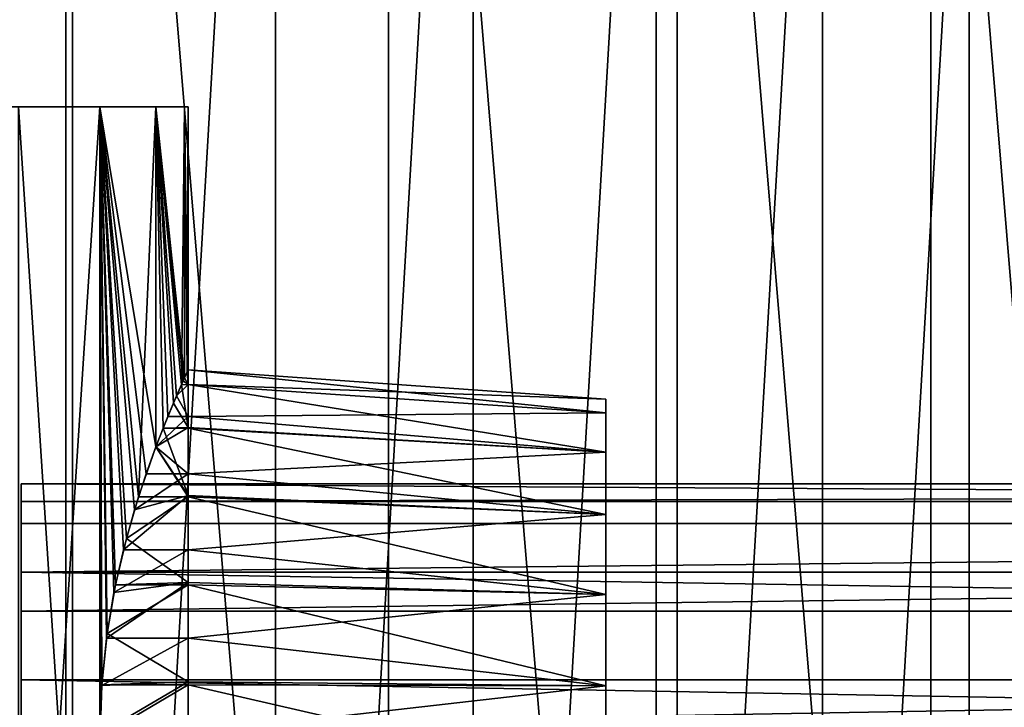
# Model space of a CAD drawing. Header units: millimetres. Extents: x 0 to 1220, y 0 to 506.
# Tile 153 of 256: x 584 to 607, y 324 to 341. Entities that reach past the tile are written whole.
import ezdxf

# ---------------------------------------------------------------- set-up
doc = ezdxf.new("R2010")
doc.units = ezdxf.units.MM
doc.header["$LTSCALE"] = 25.4
doc.layers.get('0').update_dxf_attribs({"true_color": 0xff5454})

# ---------------------------------------------------------------- blocks, each defined once
blk = doc.blocks.new('TWIG-VI-9138.STL')
at = {"color": 0}
mesh = blk.add_polyface(dxfattribs=at)
corners = [(-53.099, 326.541, 727.286), (-54.459, 342.944, 727.286), (-54.459, 334.686, 727.286), (-53.099, 351.09, 727.286), (-50.418, 318.731, 727.286), (-50.418, 358.9, 727.286), (-46.488, 311.468, 727.286), (-46.488, 366.163, 727.286), (-41.416, 304.951, 727.286), (-41.416, 372.679, 727.286), (-35.34, 299.358, 727.286), (-35.34, 378.272, 727.286), (-28.427, 294.842, 727.286), (-28.427, 382.789, 727.286), (-20.864, 291.525, 727.286), (-20.864, 386.106, 727.286), (-12.859, 289.497, 727.286), (-12.859, 388.133, 727.286), (-4.629, 288.815, 727.286), (-4.629, 388.815, 727.286), (3.6, 289.497, 727.286), (3.6, 388.133, 727.286), (11.606, 291.525, 727.286), (11.606, 386.106, 727.286), (19.168, 294.842, 727.286), (19.168, 382.789, 727.286), (26.081, 299.358, 727.286), (26.081, 378.272, 727.286), (32.157, 304.951, 727.286), (32.157, 372.679, 727.286), (37.229, 311.468, 727.286), (37.229, 366.163, 727.286), (41.159, 318.731, 727.286), (41.159, 358.9, 727.286), (43.841, 326.541, 727.286), (43.841, 351.09, 727.286), (45.2, 334.686, 727.286), (45.2, 342.944, 727.286)]
mesh.append_faces([[corners[k] for k in face] for face in [(0, 1, 2), (35, 36, 37)]], dxfattribs={"vtx0": -1, "color": 0})
mesh.append_faces([[corners[k] for k in face] for face in [(1, 0, 3), (3, 4, 5), (5, 6, 7), (7, 8, 9), (9, 10, 11), (11, 12, 13), (13, 14, 15), (15, 16, 17), (17, 18, 19), (19, 20, 21), (21, 22, 23), (23, 24, 25), (25, 26, 27), (27, 28, 29), (29, 30, 31), (31, 32, 33), (33, 34, 35)]], dxfattribs={"vtx0": -1, "vtx1": -1, "color": 0})
mesh.append_faces([[corners[k] for k in face] for face in [(3, 0, 4), (5, 4, 6), (7, 6, 8), (9, 8, 10), (11, 10, 12), (13, 12, 14), (15, 14, 16), (17, 16, 18), (19, 18, 20), (21, 20, 22), (23, 22, 24), (25, 24, 26), (27, 26, 28), (29, 28, 30), (31, 30, 32), (33, 32, 34), (35, 34, 36)]], dxfattribs={"vtx0": -1, "vtx2": -1, "color": 0})
mesh = blk.add_polyface(dxfattribs=at)
corners = [(-50.915, 346.977, 702.736), (-51.55, 336.083, 702.736), (-51.55, 341.548, 702.736), (-50.915, 330.654, 702.736), (-49.655, 352.295, 702.736), (-49.655, 325.336, 702.736), (-47.786, 357.431, 702.736), (-47.786, 320.2, 702.736), (-45.333, 362.315, 702.736), (-45.333, 315.315, 702.736), (-42.329, 366.882, 702.736), (-42.329, 310.749, 702.736), (-38.816, 371.069, 702.736), (-38.816, 306.562, 702.736), (-34.84, 374.819, 702.736), (-34.84, 302.811, 702.736), (-30.456, 378.083, 702.736), (-30.456, 299.547, 702.736), (-25.723, 380.816, 702.736), (-25.723, 296.815, 702.736), (-20.704, 382.981, 702.736), (-20.704, 294.65, 702.736), (-15.468, 384.548, 702.736), (-15.468, 293.082, 702.736), (-10.086, 385.498, 702.736), (-10.086, 292.133, 702.736), (-4.629, 385.815, 702.736), (-4.629, 291.815, 702.736), (0.827, 385.498, 702.736), (0.827, 292.133, 702.736), (6.21, 384.548, 702.736), (6.21, 293.082, 702.736), (11.446, 382.981, 702.736), (11.446, 294.65, 702.736), (16.464, 380.816, 702.736), (16.464, 296.815, 702.736), (21.197, 378.083, 702.736), (21.197, 299.547, 702.736), (25.582, 374.819, 702.736), (25.582, 302.811, 702.736), (29.557, 371.069, 702.736), (29.557, 306.562, 702.736), (33.07, 366.882, 702.736), (33.07, 310.749, 702.736), (36.074, 362.315, 702.736), (36.074, 315.315, 702.736), (38.527, 357.431, 702.736), (38.527, 320.2, 702.736), (40.396, 352.295, 702.736), (40.396, 325.336, 702.736), (41.657, 346.977, 702.736), (41.657, 330.654, 702.736), (42.291, 341.548, 702.736), (42.291, 336.083, 702.736)]
mesh.append_faces([[corners[k] for k in face] for face in [(0, 1, 2), (51, 52, 53)]], dxfattribs={"vtx0": -1, "color": 0})
mesh.append_faces([[corners[k] for k in face] for face in [(1, 0, 3), (3, 4, 5), (5, 6, 7), (7, 8, 9), (9, 10, 11), (11, 12, 13), (13, 14, 15), (15, 16, 17), (17, 18, 19), (19, 20, 21), (21, 22, 23), (23, 24, 25), (25, 26, 27), (27, 28, 29), (29, 30, 31), (31, 32, 33), (33, 34, 35), (35, 36, 37), (37, 38, 39), (39, 40, 41), (41, 42, 43), (43, 44, 45), (45, 46, 47), (47, 48, 49), (49, 50, 51)]], dxfattribs={"vtx0": -1, "vtx1": -1, "color": 0})
mesh.append_faces([[corners[k] for k in face] for face in [(3, 0, 4), (5, 4, 6), (7, 6, 8), (9, 8, 10), (11, 10, 12), (13, 12, 14), (15, 14, 16), (17, 16, 18), (19, 18, 20), (21, 20, 22), (23, 22, 24), (25, 24, 26), (27, 26, 28), (29, 28, 30), (31, 30, 32), (33, 32, 34), (35, 34, 36), (37, 36, 38), (39, 38, 40), (41, 40, 42), (43, 42, 44), (45, 44, 46), (47, 46, 48), (49, 48, 50), (51, 50, 52)]], dxfattribs={"vtx0": -1, "vtx2": -1, "color": 0})
mesh = blk.add_polyface(dxfattribs=at)
corners = [(-9.109, 353.815, 309.744), (-1.925, 353.815, 309.402), (-5.533, 353.815, 309.23), (1.585, 353.815, 310.253), (-12.522, 353.815, 310.925), (4.871, 353.815, 311.754), (-15.651, 353.815, 312.731), (7.813, 353.815, 313.849), (-18.38, 353.815, 315.097), (10.306, 353.815, 316.463), (-20.613, 353.815, 317.936), (12.258, 353.815, 319.502), (-22.268, 353.815, 321.147), (13.601, 353.815, 322.855), (-23.286, 353.815, 324.612), (14.285, 353.815, 326.402), (-23.629, 353.815, 328.208), (14.371, 353.815, 328.208), (-23.286, 353.815, 331.804), (14.285, 353.815, 330.014), (13.601, 353.815, 333.561), (-22.268, 353.815, 335.27), (12.258, 353.815, 336.914), (-20.613, 353.815, 338.48), (10.306, 353.815, 339.953), (-18.38, 353.815, 341.32), (7.813, 353.815, 342.567), (-15.651, 353.815, 343.685), (4.871, 353.815, 344.663), (-12.522, 353.815, 345.491), (1.585, 353.815, 346.163), (-9.109, 353.815, 346.673), (-1.925, 353.815, 347.015), (-5.533, 353.815, 347.187)]
mesh.append_faces([[corners[k] for k in face] for face in [(0, 1, 2), (32, 31, 33)]], dxfattribs={"vtx0": -1, "color": 0})
mesh.append_faces([[corners[k] for k in face] for face in [(1, 0, 3), (3, 4, 5), (5, 6, 7), (7, 8, 9), (9, 10, 11), (11, 12, 13), (13, 14, 15), (15, 16, 17), (17, 18, 19), (19, 18, 20), (20, 21, 22), (22, 23, 24), (24, 25, 26), (26, 27, 28), (28, 29, 30), (30, 31, 32)]], dxfattribs={"vtx0": -1, "vtx1": -1, "color": 0})
mesh.append_faces([[corners[k] for k in face] for face in [(3, 0, 4), (5, 4, 6), (7, 6, 8), (9, 8, 10), (11, 10, 12), (13, 12, 14), (15, 14, 16), (17, 16, 18), (20, 18, 21), (22, 21, 23), (24, 23, 25), (26, 25, 27), (28, 27, 29), (30, 29, 31)]], dxfattribs={"vtx0": -1, "vtx2": -1, "color": 0})
mesh = blk.add_polyface(dxfattribs=at)
corners = [(10.306, 353.815, 316.463), (12.258, 323.815, 319.502), (10.306, 323.815, 316.463), (12.258, 353.815, 319.502)]
mesh.append_faces([[corners[k] for k in face] for face in [(0, 1, 2), (1, 0, 3)]], dxfattribs={"vtx0": -1, "color": 0})
mesh = blk.add_polyface(dxfattribs=at)
corners = [(12.258, 353.815, 336.914), (10.306, 323.815, 339.953), (12.258, 323.815, 336.914), (10.306, 353.815, 339.953)]
mesh.append_faces([[corners[k] for k in face] for face in [(0, 1, 2), (1, 0, 3)]], dxfattribs={"vtx0": -1, "color": 0})
mesh = blk.add_polyface(dxfattribs=at)
corners = [(12.258, 353.815, 319.502), (12.301, 339.964, 319.584), (12.262, 338.815, 319.508)]
mesh.append_faces([[corners[k] for k in face] for face in [(0, 1, 2)]], dxfattribs={"color": 0})
mesh = blk.add_polyface(dxfattribs=at)
corners = [(12.258, 353.815, 319.502), (12.415, 341.093, 319.812), (12.301, 339.964, 319.584)]
mesh.append_faces([[corners[k] for k in face] for face in [(0, 1, 2)]], dxfattribs={"color": 0})
mesh = blk.add_polyface(dxfattribs=at)
corners = [(12.258, 353.815, 319.502), (13.09, 344.169, 321.351), (12.825, 343.213, 320.701)]
mesh.append_faces([[corners[k] for k in face] for face in [(0, 1, 2)]], dxfattribs={"color": 0})
mesh = blk.add_polyface(dxfattribs=at)
corners = [(12.258, 353.815, 319.502), (12.825, 343.213, 320.701), (12.595, 342.19, 320.189)]
mesh.append_faces([[corners[k] for k in face] for face in [(0, 1, 2)]], dxfattribs={"color": 0})
mesh = blk.add_polyface(dxfattribs=at)
corners = [(12.258, 353.815, 319.502), (12.595, 342.19, 320.189), (12.415, 341.093, 319.812)]
mesh.append_faces([[corners[k] for k in face] for face in [(0, 1, 2)]], dxfattribs={"color": 0})
mesh = blk.add_polyface(dxfattribs=at)
corners = [(13.601, 353.815, 322.855), (13.601, 345.674, 322.855), (12.258, 353.815, 319.502)]
mesh.append_faces([[corners[k] for k in face] for face in [(0, 1, 2)]], dxfattribs={"color": 0})
mesh = blk.add_polyface(dxfattribs=at)
corners = [(12.258, 353.815, 319.502), (13.601, 345.674, 322.855), (13.367, 345.025, 322.115)]
mesh.append_faces([[corners[k] for k in face] for face in [(0, 1, 2)]], dxfattribs={"color": 0})
mesh = blk.add_polyface(dxfattribs=at)
corners = [(12.258, 353.815, 319.502), (13.367, 345.025, 322.115), (13.09, 344.169, 321.351)]
mesh.append_faces([[corners[k] for k in face] for face in [(0, 1, 2)]], dxfattribs={"color": 0})
mesh = blk.add_polyface(dxfattribs=at)
corners = [(12.258, 353.815, 336.914), (12.302, 339.98, 336.83), (12.431, 341.21, 336.572)]
mesh.append_faces([[corners[k] for k in face] for face in [(0, 1, 2)]], dxfattribs={"color": 0})
mesh = blk.add_polyface(dxfattribs=at)
corners = [(12.258, 353.815, 336.914), (12.431, 341.21, 336.572), (12.633, 342.375, 336.147)]
mesh.append_faces([[corners[k] for k in face] for face in [(0, 1, 2)]], dxfattribs={"color": 0})
mesh = blk.add_polyface(dxfattribs=at)
corners = [(12.258, 353.815, 336.914), (12.633, 342.375, 336.147), (12.894, 343.481, 335.551)]
mesh.append_faces([[corners[k] for k in face] for face in [(0, 1, 2)]], dxfattribs={"color": 0})
mesh = blk.add_polyface(dxfattribs=at)
corners = [(12.258, 353.815, 336.914), (12.894, 343.481, 335.551), (13.186, 344.479, 334.812)]
mesh.append_faces([[corners[k] for k in face] for face in [(0, 1, 2)]], dxfattribs={"color": 0})
mesh = blk.add_polyface(dxfattribs=at)
corners = [(12.258, 353.815, 336.914), (13.186, 344.479, 334.812), (13.601, 353.815, 333.561)]
mesh.append_faces([[corners[k] for k in face] for face in [(0, 1, 2)]], dxfattribs={"color": 0})
mesh = blk.add_polyface(dxfattribs=at)
corners = [(12.258, 353.815, 319.502), (12.262, 338.815, 319.508), (12.258, 323.815, 319.502)]
mesh.append_faces([[corners[k] for k in face] for face in [(0, 1, 2)]], dxfattribs={"color": 0})
mesh = blk.add_polyface(dxfattribs=at)
corners = [(12.258, 353.815, 336.914), (12.258, 323.815, 336.914), (12.262, 338.736, 336.908)]
mesh.append_faces([[corners[k] for k in face] for face in [(0, 1, 2)]], dxfattribs={"color": 0})
mesh = blk.add_polyface(dxfattribs=at)
corners = [(12.258, 353.815, 336.914), (12.262, 338.736, 336.908), (12.302, 339.98, 336.83)]
mesh.append_faces([[corners[k] for k in face] for face in [(0, 1, 2)]], dxfattribs={"color": 0})
mesh = blk.add_polyface(dxfattribs=at)
corners = [(13.601, 353.815, 333.561), (13.186, 344.479, 334.812), (13.601, 345.674, 333.561)]
mesh.append_faces([[corners[k] for k in face] for face in [(0, 1, 2)]], dxfattribs={"color": 0})
mesh = blk.add_polyface(dxfattribs=at)
corners = [(13.601, 353.815, 322.855), (14.095, 346.896, 324.985), (13.888, 346.404, 323.953)]
mesh.append_faces([[corners[k] for k in face] for face in [(0, 1, 2)]], dxfattribs={"color": 0})
mesh = blk.add_polyface(dxfattribs=at)
corners = [(13.601, 353.815, 322.855), (13.888, 346.404, 323.953), (13.601, 345.674, 322.855)]
mesh.append_faces([[corners[k] for k in face] for face in [(0, 1, 2)]], dxfattribs={"color": 0})
mesh = blk.add_polyface(dxfattribs=at)
corners = [(14.285, 353.815, 326.402), (14.284, 347.325, 326.399), (13.601, 353.815, 322.855)]
mesh.append_faces([[corners[k] for k in face] for face in [(0, 1, 2)]], dxfattribs={"color": 0})
mesh = blk.add_polyface(dxfattribs=at)
corners = [(13.601, 353.815, 322.855), (14.284, 347.325, 326.399), (14.252, 347.253, 326.089)]
mesh.append_faces([[corners[k] for k in face] for face in [(0, 1, 2)]], dxfattribs={"color": 0})
mesh = blk.add_polyface(dxfattribs=at)
corners = [(13.601, 353.815, 322.855), (14.252, 347.253, 326.089), (14.095, 346.896, 324.985)]
mesh.append_faces([[corners[k] for k in face] for face in [(0, 1, 2)]], dxfattribs={"color": 0})
mesh = blk.add_polyface(dxfattribs=at)
corners = [(13.601, 353.815, 333.561), (13.773, 346.118, 332.937), (14.019, 346.719, 331.845)]
mesh.append_faces([[corners[k] for k in face] for face in [(0, 1, 2)]], dxfattribs={"color": 0})
mesh = blk.add_polyface(dxfattribs=at)
corners = [(13.601, 353.815, 333.561), (14.019, 346.719, 331.845), (14.21, 347.159, 330.674)]
mesh.append_faces([[corners[k] for k in face] for face in [(0, 1, 2)]], dxfattribs={"color": 0})
mesh = blk.add_polyface(dxfattribs=at)
corners = [(13.601, 353.815, 333.561), (14.21, 347.159, 330.674), (14.285, 353.815, 330.014)]
mesh.append_faces([[corners[k] for k in face] for face in [(0, 1, 2)]], dxfattribs={"color": 0})
mesh = blk.add_polyface(dxfattribs=at)
corners = [(13.601, 353.815, 333.561), (13.601, 345.674, 333.561), (13.773, 346.118, 332.937)]
mesh.append_faces([[corners[k] for k in face] for face in [(0, 1, 2)]], dxfattribs={"color": 0})
mesh = blk.add_polyface(dxfattribs=at)
corners = [(14.285, 353.815, 330.014), (14.21, 347.159, 330.674), (14.285, 347.326, 330.014)]
mesh.append_faces([[corners[k] for k in face] for face in [(0, 1, 2)]], dxfattribs={"color": 0})
mesh = blk.add_polyface(dxfattribs=at)
corners = [(14.285, 353.815, 326.402), (14.349, 347.467, 327.296), (14.284, 347.325, 326.399)]
mesh.append_faces([[corners[k] for k in face] for face in [(0, 1, 2)]], dxfattribs={"color": 0})
mesh = blk.add_polyface(dxfattribs=at)
corners = [(14.285, 353.815, 330.014), (14.349, 347.467, 329.121), (14.371, 353.815, 328.208)]
mesh.append_faces([[corners[k] for k in face] for face in [(0, 1, 2)]], dxfattribs={"color": 0})
mesh = blk.add_polyface(dxfattribs=at)
corners = [(14.371, 353.815, 328.208), (14.371, 347.515, 328.208), (14.285, 353.815, 326.402)]
mesh.append_faces([[corners[k] for k in face] for face in [(0, 1, 2)]], dxfattribs={"color": 0})
mesh = blk.add_polyface(dxfattribs=at)
corners = [(14.285, 353.815, 326.402), (14.371, 347.515, 328.208), (14.349, 347.467, 327.296)]
mesh.append_faces([[corners[k] for k in face] for face in [(0, 1, 2)]], dxfattribs={"color": 0})
mesh = blk.add_polyface(dxfattribs=at)
corners = [(14.285, 353.815, 330.014), (14.285, 347.326, 330.014), (14.349, 347.467, 329.121)]
mesh.append_faces([[corners[k] for k in face] for face in [(0, 1, 2)]], dxfattribs={"color": 0})
mesh = blk.add_polyface(dxfattribs=at)
corners = [(14.371, 353.815, 328.208), (14.349, 347.467, 329.121), (14.371, 347.515, 328.208)]
mesh.append_faces([[corners[k] for k in face] for face in [(0, 1, 2)]], dxfattribs={"color": 0})
mesh = blk.add_polyface(dxfattribs=at)
corners = [(14.371, 347.515, 328.208), (14.371, 347.163, 325.757), (14.349, 347.467, 327.296)]
mesh.append_faces([[corners[k] for k in face] for face in [(0, 1, 2)]], dxfattribs={"color": 0})
mesh = blk.add_polyface(dxfattribs=at)
corners = [(14.371, 347.515, 328.208), (14.349, 347.467, 329.121), (14.371, 347.163, 330.659)]
mesh.append_faces([[corners[k] for k in face] for face in [(0, 1, 2)]], dxfattribs={"color": 0})
mesh = blk.add_polyface(dxfattribs=at)
corners = [(14.371, 347.515, 328.208), (24.371, 346.492, 325.954), (14.371, 347.163, 325.757), (24.371, 346.816, 328.208)]
mesh.append_faces([[corners[k] for k in face] for face in [(0, 1, 2), (1, 0, 3)]], dxfattribs={"vtx0": -1, "color": 0})
mesh = blk.add_polyface(dxfattribs=at)
corners = [(14.371, 347.163, 330.659), (24.371, 346.816, 328.208), (14.371, 347.515, 328.208), (24.371, 346.492, 330.462)]
mesh.append_faces([[corners[k] for k in face] for face in [(0, 1, 2), (1, 0, 3)]], dxfattribs={"vtx0": -1, "color": 0})
mesh = blk.add_polyface(dxfattribs=at)
corners = [(14.21, 347.159, 330.674), (14.371, 347.163, 330.659), (14.285, 347.326, 330.014)]
mesh.append_faces([[corners[k] for k in face] for face in [(0, 1, 2)]], dxfattribs={"color": 0})
mesh = blk.add_polyface(dxfattribs=at)
corners = [(14.284, 347.325, 326.399), (14.371, 347.163, 325.757), (14.252, 347.253, 326.089)]
mesh.append_faces([[corners[k] for k in face] for face in [(0, 1, 2)]], dxfattribs={"color": 0})
mesh = blk.add_polyface(dxfattribs=at)
corners = [(14.349, 347.467, 327.296), (14.371, 347.163, 325.757), (14.284, 347.325, 326.399)]
mesh.append_faces([[corners[k] for k in face] for face in [(0, 1, 2)]], dxfattribs={"color": 0})
mesh = blk.add_polyface(dxfattribs=at)
corners = [(14.371, 347.163, 330.659), (14.349, 347.467, 329.121), (14.285, 347.326, 330.014)]
mesh.append_faces([[corners[k] for k in face] for face in [(0, 1, 2)]], dxfattribs={"color": 0})
mesh = blk.add_polyface(dxfattribs=at)
corners = [(14.371, 346.134, 332.912), (14.21, 347.159, 330.674), (14.019, 346.719, 331.845)]
mesh.append_faces([[corners[k] for k in face] for face in [(0, 1, 2)]], dxfattribs={"color": 0})
mesh = blk.add_polyface(dxfattribs=at)
corners = [(14.252, 347.253, 326.089), (14.371, 347.163, 325.757), (14.095, 346.896, 324.985)]
mesh.append_faces([[corners[k] for k in face] for face in [(0, 1, 2)]], dxfattribs={"color": 0})
mesh = blk.add_polyface(dxfattribs=at)
corners = [(14.371, 347.163, 325.757), (14.371, 346.404, 323.953), (14.095, 346.896, 324.985)]
mesh.append_faces([[corners[k] for k in face] for face in [(0, 1, 2)]], dxfattribs={"color": 0})
mesh = blk.add_polyface(dxfattribs=at)
corners = [(14.371, 346.134, 332.912), (14.371, 347.163, 330.659), (14.21, 347.159, 330.674)]
mesh.append_faces([[corners[k] for k in face] for face in [(0, 1, 2)]], dxfattribs={"color": 0})
mesh = blk.add_polyface(dxfattribs=at)
corners = [(24.371, 346.492, 325.954), (14.371, 346.404, 323.953), (14.371, 347.163, 325.757)]
mesh.append_faces([[corners[k] for k in face] for face in [(0, 1, 2)]], dxfattribs={"color": 0})
mesh = blk.add_polyface(dxfattribs=at)
corners = [(14.371, 347.163, 330.659), (24.371, 345.546, 332.534), (24.371, 346.492, 330.462), (14.371, 346.134, 332.912)]
mesh.append_faces([[corners[k] for k in face] for face in [(0, 1, 2), (1, 0, 3)]], dxfattribs={"vtx0": -1, "color": 0})
mesh = blk.add_polyface(dxfattribs=at)
corners = [(14.095, 346.896, 324.985), (14.371, 346.404, 323.953), (13.888, 346.404, 323.953)]
mesh.append_faces([[corners[k] for k in face] for face in [(0, 1, 2)]], dxfattribs={"color": 0})
mesh = blk.add_polyface(dxfattribs=at)
corners = [(24.371, 331.139, 325.954), (24.371, 331.139, 330.462), (24.371, 330.815, 328.208), (24.371, 332.085, 323.883), (24.371, 332.085, 332.534), (24.371, 333.576, 322.162), (24.371, 333.576, 334.255), (24.371, 335.492, 320.93), (24.371, 335.492, 335.486), (24.371, 337.677, 320.289), (24.371, 337.677, 336.127), (24.371, 339.954, 320.289), (24.371, 339.954, 336.127), (24.371, 342.139, 320.93), (24.371, 342.139, 335.486), (24.371, 344.055, 322.162), (24.371, 344.055, 334.255), (24.371, 345.546, 323.883), (24.371, 345.546, 332.534), (24.371, 346.492, 325.954), (24.371, 346.492, 330.462), (24.371, 346.816, 328.208)]
mesh.append_faces([[corners[k] for k in face] for face in [(0, 1, 2), (20, 19, 21)]], dxfattribs={"vtx0": -1, "color": 0})
mesh.append_faces([[corners[k] for k in face] for face in [(1, 3, 4), (4, 5, 6), (6, 7, 8), (8, 9, 10), (10, 11, 12), (12, 13, 14), (14, 15, 16), (16, 17, 18), (18, 19, 20)]], dxfattribs={"vtx0": -1, "vtx1": -1, "color": 0})
mesh.append_faces([[corners[k] for k in face] for face in [(1, 0, 3), (4, 3, 5), (6, 5, 7), (8, 7, 9), (10, 9, 11), (12, 11, 13), (14, 13, 15), (16, 15, 17), (18, 17, 19)]], dxfattribs={"vtx0": -1, "vtx2": -1, "color": 0})
mesh = blk.add_polyface(dxfattribs=at)
corners = [(13.773, 346.118, 332.937), (14.371, 346.134, 332.912), (14.019, 346.719, 331.845)]
mesh.append_faces([[corners[k] for k in face] for face in [(0, 1, 2)]], dxfattribs={"color": 0})
mesh = blk.add_polyface(dxfattribs=at)
corners = [(14.371, 346.404, 323.953), (13.601, 345.674, 322.855), (13.888, 346.404, 323.953)]
mesh.append_faces([[corners[k] for k in face] for face in [(0, 1, 2)]], dxfattribs={"color": 0})
mesh = blk.add_polyface(dxfattribs=at)
corners = [(14.371, 346.404, 323.953), (14.371, 346.134, 323.505), (13.601, 345.674, 322.855)]
mesh.append_faces([[corners[k] for k in face] for face in [(0, 1, 2)]], dxfattribs={"color": 0})
mesh = blk.add_polyface(dxfattribs=at)
corners = [(24.371, 346.492, 325.954), (24.371, 345.546, 323.883), (14.371, 346.404, 323.953)]
mesh.append_faces([[corners[k] for k in face] for face in [(0, 1, 2)]], dxfattribs={"color": 0})
mesh = blk.add_polyface(dxfattribs=at)
corners = [(14.371, 346.404, 323.953), (24.371, 345.546, 323.883), (14.371, 346.134, 323.505)]
mesh.append_faces([[corners[k] for k in face] for face in [(0, 1, 2)]], dxfattribs={"color": 0})
mesh = blk.add_polyface(dxfattribs=at)
corners = [(14.371, 346.134, 323.505), (14.371, 345.025, 322.115), (13.601, 345.674, 322.855)]
mesh.append_faces([[corners[k] for k in face] for face in [(0, 1, 2)]], dxfattribs={"color": 0})
mesh = blk.add_polyface(dxfattribs=at)
corners = [(14.371, 344.513, 334.783), (13.773, 346.118, 332.937), (13.601, 345.674, 333.561)]
mesh.append_faces([[corners[k] for k in face] for face in [(0, 1, 2)]], dxfattribs={"color": 0})
mesh = blk.add_polyface(dxfattribs=at)
corners = [(14.371, 346.118, 332.937), (14.371, 346.134, 332.912), (13.773, 346.118, 332.937)]
mesh.append_faces([[corners[k] for k in face] for face in [(0, 1, 2)]], dxfattribs={"color": 0})
mesh = blk.add_polyface(dxfattribs=at)
corners = [(14.371, 344.513, 334.783), (14.371, 346.118, 332.937), (13.773, 346.118, 332.937)]
mesh.append_faces([[corners[k] for k in face] for face in [(0, 1, 2)]], dxfattribs={"color": 0})
mesh = blk.add_polyface(dxfattribs=at)
corners = [(24.371, 345.546, 323.883), (14.371, 345.025, 322.115), (14.371, 346.134, 323.505)]
mesh.append_faces([[corners[k] for k in face] for face in [(0, 1, 2)]], dxfattribs={"color": 0})
mesh = blk.add_polyface(dxfattribs=at)
corners = [(14.371, 346.118, 332.937), (24.371, 345.546, 332.534), (14.371, 346.134, 332.912)]
mesh.append_faces([[corners[k] for k in face] for face in [(0, 1, 2)]], dxfattribs={"color": 0})
mesh = blk.add_polyface(dxfattribs=at)
corners = [(24.371, 344.055, 334.255), (24.371, 345.546, 332.534), (14.371, 346.118, 332.937)]
mesh.append_faces([[corners[k] for k in face] for face in [(0, 1, 2)]], dxfattribs={"color": 0})
mesh = blk.add_polyface(dxfattribs=at)
corners = [(14.371, 344.513, 334.783), (24.371, 344.055, 334.255), (14.371, 346.118, 332.937)]
mesh.append_faces([[corners[k] for k in face] for face in [(0, 1, 2)]], dxfattribs={"color": 0})
mesh = blk.add_polyface(dxfattribs=at)
corners = [(14.371, 344.479, 334.812), (13.601, 345.674, 333.561), (13.186, 344.479, 334.812)]
mesh.append_faces([[corners[k] for k in face] for face in [(0, 1, 2)]], dxfattribs={"color": 0})
mesh = blk.add_polyface(dxfattribs=at)
corners = [(13.601, 345.674, 322.855), (14.371, 345.025, 322.115), (13.367, 345.025, 322.115)]
mesh.append_faces([[corners[k] for k in face] for face in [(0, 1, 2)]], dxfattribs={"color": 0})
mesh = blk.add_polyface(dxfattribs=at)
corners = [(14.371, 344.513, 334.783), (13.601, 345.674, 333.561), (14.371, 344.479, 334.812)]
mesh.append_faces([[corners[k] for k in face] for face in [(0, 1, 2)]], dxfattribs={"color": 0})
mesh = blk.add_polyface(dxfattribs=at)
corners = [(24.371, 345.546, 323.883), (24.371, 344.055, 322.162), (14.371, 345.025, 322.115)]
mesh.append_faces([[corners[k] for k in face] for face in [(0, 1, 2)]], dxfattribs={"color": 0})
mesh = blk.add_polyface(dxfattribs=at)
corners = [(14.371, 344.513, 321.633), (13.09, 344.169, 321.351), (14.371, 345.025, 322.115)]
mesh.append_faces([[corners[k] for k in face] for face in [(0, 1, 2)]], dxfattribs={"color": 0})
mesh = blk.add_polyface(dxfattribs=at)
corners = [(14.371, 345.025, 322.115), (13.09, 344.169, 321.351), (13.367, 345.025, 322.115)]
mesh.append_faces([[corners[k] for k in face] for face in [(0, 1, 2)]], dxfattribs={"color": 0})
mesh = blk.add_polyface(dxfattribs=at)
corners = [(24.371, 344.055, 322.162), (14.371, 344.513, 321.633), (14.371, 345.025, 322.115)]
mesh.append_faces([[corners[k] for k in face] for face in [(0, 1, 2)]], dxfattribs={"color": 0})
mesh = blk.add_polyface(dxfattribs=at)
corners = [(10.371, 344.788, 327.64), (170.371, 343.84, 324.929), (10.371, 343.84, 324.929), (170.371, 344.788, 327.64)]
mesh.append_faces([[corners[k] for k in face] for face in [(0, 1, 2), (1, 0, 3)]], dxfattribs={"vtx0": -1, "color": 0})
mesh = blk.add_polyface(dxfattribs=at)
corners = [(10.371, 344.368, 330.481), (170.371, 344.788, 327.64), (10.371, 344.788, 327.64), (170.371, 344.368, 330.481)]
mesh.append_faces([[corners[k] for k in face] for face in [(0, 1, 2), (1, 0, 3)]], dxfattribs={"vtx0": -1, "color": 0})
mesh = blk.add_polyface(dxfattribs=at)
corners = [(10.371, 333.152, 330.189), (10.371, 333.968, 324.672), (10.371, 332.88, 327.33), (10.371, 333.79, 331.487), (10.371, 334.721, 332.594), (10.371, 336.166, 322.825), (10.371, 337.228, 333.994), (10.371, 338.972, 322.21), (10.371, 340.099, 334.069), (10.371, 341.741, 322.97), (10.371, 342.676, 332.801), (10.371, 343.84, 324.929), (10.371, 344.368, 330.481), (10.371, 344.788, 327.64)]
mesh.append_faces([[corners[k] for k in face] for face in [(0, 1, 2), (11, 12, 13)]], dxfattribs={"vtx0": -1, "color": 0})
mesh.append_faces([[corners[k] for k in face] for face in [(1, 4, 5), (5, 6, 7), (7, 8, 9), (9, 10, 11)]], dxfattribs={"vtx0": -1, "vtx1": -1, "color": 0})
mesh.append_faces([[corners[k] for k in face] for face in [(1, 0, 3), (1, 3, 4), (5, 4, 6), (7, 6, 8), (9, 8, 10), (11, 10, 12)]], dxfattribs={"vtx0": -1, "vtx2": -1, "color": 0})
mesh = blk.add_polyface(dxfattribs=at)
corners = [(14.371, 343.213, 320.701), (12.825, 343.213, 320.701), (14.371, 344.513, 321.633)]
mesh.append_faces([[corners[k] for k in face] for face in [(0, 1, 2)]], dxfattribs={"color": 0})
mesh = blk.add_polyface(dxfattribs=at)
corners = [(14.371, 344.513, 321.633), (12.825, 343.213, 320.701), (13.09, 344.169, 321.351)]
mesh.append_faces([[corners[k] for k in face] for face in [(0, 1, 2)]], dxfattribs={"color": 0})
mesh = blk.add_polyface(dxfattribs=at)
corners = [(14.371, 344.479, 334.812), (12.894, 343.481, 335.551), (14.371, 342.429, 336.122)]
mesh.append_faces([[corners[k] for k in face] for face in [(0, 1, 2)]], dxfattribs={"color": 0})
mesh = blk.add_polyface(dxfattribs=at)
corners = [(14.371, 344.479, 334.812), (13.186, 344.479, 334.812), (12.894, 343.481, 335.551)]
mesh.append_faces([[corners[k] for k in face] for face in [(0, 1, 2)]], dxfattribs={"color": 0})
mesh = blk.add_polyface(dxfattribs=at)
corners = [(24.371, 344.055, 334.255), (14.371, 344.513, 334.783), (14.371, 344.479, 334.812)]
mesh.append_faces([[corners[k] for k in face] for face in [(0, 1, 2)]], dxfattribs={"color": 0})
mesh = blk.add_polyface(dxfattribs=at)
corners = [(24.371, 344.055, 322.162), (14.371, 343.213, 320.701), (14.371, 344.513, 321.633)]
mesh.append_faces([[corners[k] for k in face] for face in [(0, 1, 2)]], dxfattribs={"color": 0})
mesh = blk.add_polyface(dxfattribs=at)
corners = [(24.371, 344.055, 334.255), (14.371, 344.479, 334.812), (24.371, 342.139, 335.486)]
mesh.append_faces([[corners[k] for k in face] for face in [(0, 1, 2)]], dxfattribs={"color": 0})
mesh = blk.add_polyface(dxfattribs=at)
corners = [(24.371, 342.139, 335.486), (14.371, 344.479, 334.812), (14.371, 342.429, 336.122)]
mesh.append_faces([[corners[k] for k in face] for face in [(0, 1, 2)]], dxfattribs={"color": 0})
mesh = blk.add_polyface(dxfattribs=at)
corners = [(10.371, 342.676, 332.801), (170.371, 344.368, 330.481), (10.371, 344.368, 330.481), (170.371, 342.676, 332.801)]
mesh.append_faces([[corners[k] for k in face] for face in [(0, 1, 2), (1, 0, 3)]], dxfattribs={"vtx0": -1, "color": 0})
mesh = blk.add_polyface(dxfattribs=at)
corners = [(24.371, 342.139, 320.93), (14.371, 343.213, 320.701), (24.371, 344.055, 322.162)]
mesh.append_faces([[corners[k] for k in face] for face in [(0, 1, 2)]], dxfattribs={"color": 0})
mesh = blk.add_polyface(dxfattribs=at)
corners = [(170.371, 343.84, 324.929), (10.371, 341.741, 322.97), (10.371, 343.84, 324.929), (170.371, 341.741, 322.97)]
mesh.append_faces([[corners[k] for k in face] for face in [(0, 1, 2), (1, 0, 3)]], dxfattribs={"vtx0": -1, "color": 0})
mesh = blk.add_polyface(dxfattribs=at)
corners = [(14.371, 342.429, 336.122), (12.894, 343.481, 335.551), (12.633, 342.375, 336.147)]
mesh.append_faces([[corners[k] for k in face] for face in [(0, 1, 2)]], dxfattribs={"color": 0})
mesh = blk.add_polyface(dxfattribs=at)
corners = [(14.371, 342.429, 320.294), (12.595, 342.19, 320.189), (14.371, 343.213, 320.701)]
mesh.append_faces([[corners[k] for k in face] for face in [(0, 1, 2)]], dxfattribs={"color": 0})
mesh = blk.add_polyface(dxfattribs=at)
corners = [(14.371, 343.213, 320.701), (12.595, 342.19, 320.189), (12.825, 343.213, 320.701)]
mesh.append_faces([[corners[k] for k in face] for face in [(0, 1, 2)]], dxfattribs={"color": 0})
mesh = blk.add_polyface(dxfattribs=at)
corners = [(24.371, 342.139, 320.93), (14.371, 342.429, 320.294), (14.371, 343.213, 320.701)]
mesh.append_faces([[corners[k] for k in face] for face in [(0, 1, 2)]], dxfattribs={"color": 0})
mesh = blk.add_polyface(dxfattribs=at)
corners = [(170.371, 340.099, 334.069), (10.371, 342.676, 332.801), (10.371, 340.099, 334.069), (170.371, 342.676, 332.801)]
mesh.append_faces([[corners[k] for k in face] for face in [(0, 1, 2), (1, 0, 3)]], dxfattribs={"vtx0": -1, "color": 0})
mesh = blk.add_polyface(dxfattribs=at)
corners = [(14.371, 341.093, 319.812), (12.415, 341.093, 319.812), (14.371, 342.429, 320.294)]
mesh.append_faces([[corners[k] for k in face] for face in [(0, 1, 2)]], dxfattribs={"color": 0})
mesh = blk.add_polyface(dxfattribs=at)
corners = [(14.371, 342.429, 320.294), (12.415, 341.093, 319.812), (12.595, 342.19, 320.189)]
mesh.append_faces([[corners[k] for k in face] for face in [(0, 1, 2)]], dxfattribs={"color": 0})
mesh = blk.add_polyface(dxfattribs=at)
corners = [(14.371, 342.375, 336.147), (12.431, 341.21, 336.572), (14.371, 340.053, 336.82)]
mesh.append_faces([[corners[k] for k in face] for face in [(0, 1, 2)]], dxfattribs={"color": 0})
mesh = blk.add_polyface(dxfattribs=at)
corners = [(14.371, 342.375, 336.147), (12.633, 342.375, 336.147), (12.431, 341.21, 336.572)]
mesh.append_faces([[corners[k] for k in face] for face in [(0, 1, 2)]], dxfattribs={"color": 0})
mesh = blk.add_polyface(dxfattribs=at)
corners = [(14.371, 342.429, 336.122), (12.633, 342.375, 336.147), (14.371, 342.375, 336.147)]
mesh.append_faces([[corners[k] for k in face] for face in [(0, 1, 2)]], dxfattribs={"color": 0})
mesh = blk.add_polyface(dxfattribs=at)
corners = [(24.371, 342.139, 335.486), (14.371, 342.429, 336.122), (14.371, 342.375, 336.147)]
mesh.append_faces([[corners[k] for k in face] for face in [(0, 1, 2)]], dxfattribs={"color": 0})
mesh = blk.add_polyface(dxfattribs=at)
corners = [(24.371, 342.139, 320.93), (14.371, 341.093, 319.812), (14.371, 342.429, 320.294)]
mesh.append_faces([[corners[k] for k in face] for face in [(0, 1, 2)]], dxfattribs={"color": 0})
mesh = blk.add_polyface(dxfattribs=at)
corners = [(24.371, 342.139, 335.486), (14.371, 342.375, 336.147), (24.371, 339.954, 336.127)]
mesh.append_faces([[corners[k] for k in face] for face in [(0, 1, 2)]], dxfattribs={"color": 0})
mesh = blk.add_polyface(dxfattribs=at)
corners = [(24.371, 339.954, 336.127), (14.371, 342.375, 336.147), (14.371, 340.053, 336.82)]
mesh.append_faces([[corners[k] for k in face] for face in [(0, 1, 2)]], dxfattribs={"color": 0})
mesh = blk.add_polyface(dxfattribs=at)
corners = [(24.371, 339.954, 320.289), (14.371, 341.093, 319.812), (24.371, 342.139, 320.93)]
mesh.append_faces([[corners[k] for k in face] for face in [(0, 1, 2)]], dxfattribs={"color": 0})
mesh = blk.add_polyface(dxfattribs=at)
corners = [(170.371, 341.741, 322.97), (10.371, 338.972, 322.21), (10.371, 341.741, 322.97), (170.371, 338.972, 322.21)]
mesh.append_faces([[corners[k] for k in face] for face in [(0, 1, 2), (1, 0, 3)]], dxfattribs={"vtx0": -1, "color": 0})
mesh = blk.add_polyface(dxfattribs=at)
corners = [(14.371, 340.053, 336.82), (12.431, 341.21, 336.572), (12.302, 339.98, 336.83)]
mesh.append_faces([[corners[k] for k in face] for face in [(0, 1, 2)]], dxfattribs={"color": 0})
mesh = blk.add_polyface(dxfattribs=at)
corners = [(14.371, 340.053, 319.597), (12.301, 339.964, 319.584), (14.371, 341.093, 319.812)]
mesh.append_faces([[corners[k] for k in face] for face in [(0, 1, 2)]], dxfattribs={"color": 0})
mesh = blk.add_polyface(dxfattribs=at)
corners = [(14.371, 341.093, 319.812), (12.301, 339.964, 319.584), (12.415, 341.093, 319.812)]
mesh.append_faces([[corners[k] for k in face] for face in [(0, 1, 2)]], dxfattribs={"color": 0})
mesh = blk.add_polyface(dxfattribs=at)
corners = [(24.371, 339.954, 320.289), (14.371, 340.053, 319.597), (14.371, 341.093, 319.812)]
mesh.append_faces([[corners[k] for k in face] for face in [(0, 1, 2)]], dxfattribs={"color": 0})
mesh = blk.add_polyface(dxfattribs=at)
corners = [(170.371, 337.228, 333.994), (10.371, 340.099, 334.069), (10.371, 337.228, 333.994), (170.371, 340.099, 334.069)]
mesh.append_faces([[corners[k] for k in face] for face in [(0, 1, 2), (1, 0, 3)]], dxfattribs={"vtx0": -1, "color": 0})
mesh = blk.add_polyface(dxfattribs=at)
corners = [(14.371, 338.815, 319.508), (12.262, 338.815, 319.508), (14.371, 340.053, 319.597)]
mesh.append_faces([[corners[k] for k in face] for face in [(0, 1, 2)]], dxfattribs={"color": 0})
mesh = blk.add_polyface(dxfattribs=at)
corners = [(14.371, 340.053, 319.597), (12.262, 338.815, 319.508), (12.301, 339.964, 319.584)]
mesh.append_faces([[corners[k] for k in face] for face in [(0, 1, 2)]], dxfattribs={"color": 0})
mesh = blk.add_polyface(dxfattribs=at)
corners = [(14.371, 339.98, 336.83), (12.262, 338.736, 336.908), (14.371, 337.577, 336.82)]
mesh.append_faces([[corners[k] for k in face] for face in [(0, 1, 2)]], dxfattribs={"color": 0})
mesh = blk.add_polyface(dxfattribs=at)
corners = [(14.371, 339.98, 336.83), (12.302, 339.98, 336.83), (12.262, 338.736, 336.908)]
mesh.append_faces([[corners[k] for k in face] for face in [(0, 1, 2)]], dxfattribs={"color": 0})
mesh = blk.add_polyface(dxfattribs=at)
corners = [(14.371, 340.053, 336.82), (12.302, 339.98, 336.83), (14.371, 339.98, 336.83)]
mesh.append_faces([[corners[k] for k in face] for face in [(0, 1, 2)]], dxfattribs={"color": 0})
mesh = blk.add_polyface(dxfattribs=at)
corners = [(24.371, 339.954, 336.127), (14.371, 340.053, 336.82), (14.371, 339.98, 336.83)]
mesh.append_faces([[corners[k] for k in face] for face in [(0, 1, 2)]], dxfattribs={"color": 0})
mesh = blk.add_polyface(dxfattribs=at)
corners = [(24.371, 339.954, 320.289), (14.371, 338.815, 319.508), (14.371, 340.053, 319.597)]
mesh.append_faces([[corners[k] for k in face] for face in [(0, 1, 2)]], dxfattribs={"color": 0})
mesh = blk.add_polyface(dxfattribs=at)
corners = [(24.371, 339.954, 336.127), (14.371, 339.98, 336.83), (24.371, 337.677, 336.127)]
mesh.append_faces([[corners[k] for k in face] for face in [(0, 1, 2)]], dxfattribs={"color": 0})
mesh = blk.add_polyface(dxfattribs=at)
corners = [(24.371, 337.677, 336.127), (14.371, 339.98, 336.83), (14.371, 337.577, 336.82)]
mesh.append_faces([[corners[k] for k in face] for face in [(0, 1, 2)]], dxfattribs={"color": 0})
mesh = blk.add_polyface(dxfattribs=at)
corners = [(24.371, 337.677, 320.289), (14.371, 338.815, 319.508), (24.371, 339.954, 320.289)]
mesh.append_faces([[corners[k] for k in face] for face in [(0, 1, 2)]], dxfattribs={"color": 0})

msp = doc.modelspace()

# ---------------------------------------------------------------- block references
at = {"color": 250, "true_color": 0x262626}
msp.add_blockref('TWIG-VI-9138.STL', (573.181, -15.244, -16.545), dxfattribs=at)

doc.saveas('drawing.dxf')
